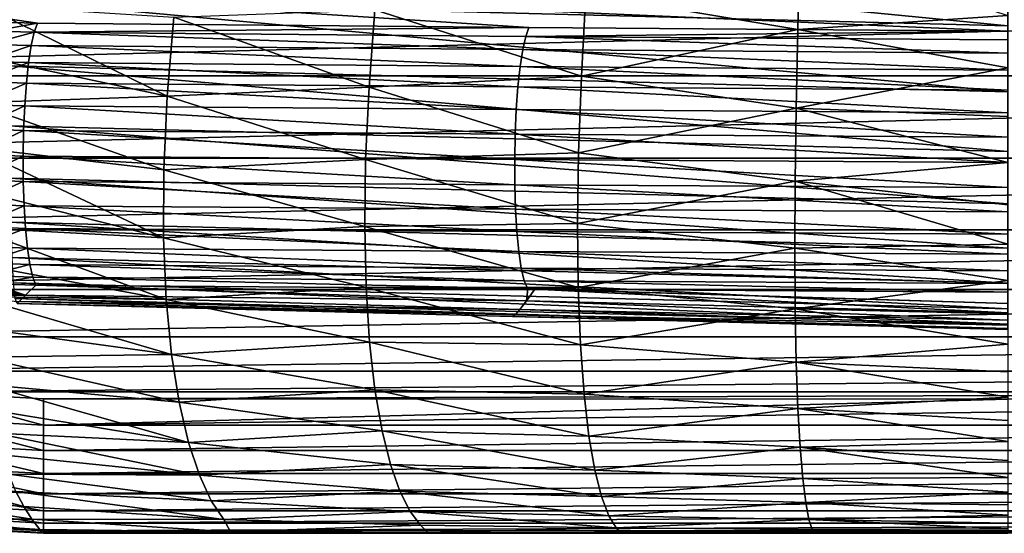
# Model space of a CAD drawing. Header units: metres. Extents: x -22 to 22, y 0 to 204.
# Tile 12 of 256: x -7.31 to -0.03, y 0 to 3.8. Entities that reach past the tile are written whole.
import ezdxf

# ---------------------------------------------------------------- set-up
doc = ezdxf.new("R2010")
doc.units = ezdxf.units.M
doc.layers.add('solid_002_SW0002', color=7, linetype='CONTINUOUS')
doc.layers.add('solid_002_SW0002_01', color=7, linetype='CONTINUOUS')

msp = doc.modelspace()

# ---------------------------------------------------------------- linework, layer by layer
at = {"layer": 'solid_002_SW0002'}
for points in [[(-7.372696, 3.951158, 221.733887), (-7.365686, 4.479166, 221.99472), (-0.000014, 3.759505, 221.927399)], [(-7.365686, 4.479166, 221.99472), (-0.000046, 4.287212, 222.187607), (-0.000014, 3.759505, 221.927399)], [(-3.120646, 3.995315, 204.955002), (-1.54017, 4.341335, 204.712952), (-1.552796, 3.731165, 205.006897)], [(-1.552796, 3.731165, 205.006897), (-1.54017, 4.341335, 204.712952), (0, 3.835485, 204.928116)], [(-9.59673, 4.139761, 212.06868), (-7.179771, 3.778459, 210.475739), (-3.542298, 3.747047, 209.990494)], [(-9.59673, 4.139761, 212.06868), (-7.474617, 3.785138, 210.530502), (-7.179771, 3.778459, 210.475739)], [(-7.376953, 3.461689, 221.406357), (-7.372696, 3.951158, 221.733887), (-0.000021, 3.270331, 221.600555)], [(-7.372696, 3.951158, 221.733887), (-0.000014, 3.759505, 221.927399), (-0.000021, 3.270331, 221.600555)], [(-4.682872, 3.877275, 205.157761), (-3.120646, 3.995315, 204.955002), (-3.154268, 3.386168, 205.278381)], [(-3.154268, 3.386168, 205.278381), (-3.120646, 3.995315, 204.955002), (-1.552796, 3.731165, 205.006897)], [(-7.62896, 3.538368, 205.835541), (-7.592731, 3.912522, 205.625763), (-6.21871, 3.238912, 205.730682)], [(-7.592731, 3.912522, 205.625763), (-6.170658, 3.824436, 205.392792), (-6.21871, 3.238912, 205.730682)], [(-6.170658, 3.824436, 205.392792), (-4.682872, 3.877275, 205.157761), (-4.725639, 3.304263, 205.47551)], [(-4.725639, 3.304263, 205.47551), (-4.682872, 3.877275, 205.157761), (-3.154268, 3.386168, 205.278381)], [(-6.21871, 3.238912, 205.730682), (-6.170658, 3.824436, 205.392792), (-4.725639, 3.304263, 205.47551)], [(-1.552796, 3.731165, 205.006897), (0, 3.835485, 204.928116), (0, 3.449124, 205.134079)], [(-7.508487, 3.718988, 210.35556), (-7.544889, 3.621529, 210.198624), (-7.203577, 3.712215, 210.30011)], [(-7.508487, 3.718988, 210.35556), (-7.179771, 3.778459, 210.475739), (-7.474617, 3.785138, 210.530502)], [(-7.508487, 3.718988, 210.35556), (-7.203577, 3.712215, 210.30011), (-7.179771, 3.778459, 210.475739)], [(-7.203577, 3.712215, 210.30011), (-3.542298, 3.747047, 209.990494), (-7.179771, 3.778459, 210.475739)], [(-7.203577, 3.712215, 210.30011), (-3.566176, 3.681273, 209.815979), (-3.542298, 3.747047, 209.990494)], [(-3.566176, 3.681273, 209.815979), (0, 3.720393, 209.532623), (-3.542298, 3.747047, 209.990494)], [(-0.000215, 3.654422, 209.354889), (0, 3.720393, 209.532623), (-3.566176, 3.681273, 209.815979)], [(-3.154268, 3.386168, 205.278381), (-1.552796, 3.731165, 205.006897), (-1.56613, 3.14865, 205.337097)], [(-1.56613, 3.14865, 205.337097), (-1.552796, 3.731165, 205.006897), (0, 3.449124, 205.134079)], [(-7.544889, 3.621529, 210.198624), (-7.225594, 3.613775, 210.14003), (-7.203577, 3.712215, 210.30011)], [(-7.203577, 3.712215, 210.30011), (-7.225594, 3.613775, 210.14003), (-3.588186, 3.583505, 209.656525)], [(-7.203577, 3.712215, 210.30011), (-3.588186, 3.583505, 209.656525), (-3.566176, 3.681273, 209.815979)], [(0.000056, 3.556728, 209.193024), (-3.566176, 3.681273, 209.815979), (-3.588186, 3.583505, 209.656525)], [(0.000056, 3.556728, 209.193024), (-0.000215, 3.654422, 209.354889), (-3.566176, 3.681273, 209.815979)], [(-7.544889, 3.621529, 210.198624), (-7.5777, 3.495617, 210.062531), (-7.225594, 3.613775, 210.14003)], [(-7.5777, 3.495617, 210.062531), (-7.245032, 3.48666, 210.001236), (-7.225594, 3.613775, 210.14003)], [(-7.225594, 3.613775, 210.14003), (-7.245032, 3.48666, 210.001236), (-3.607644, 3.457293, 209.518112)], [(-7.225594, 3.613775, 210.14003), (-3.607644, 3.457293, 209.518112), (-3.588186, 3.583505, 209.656525)], [(-0.000027, 3.430879, 209.052536), (-3.588186, 3.583505, 209.656525), (-3.607644, 3.457293, 209.518112)], [(-0.000027, 3.430879, 209.052536), (0.000056, 3.556728, 209.193024), (-3.588186, 3.583505, 209.656525)], [(-7.654572, 3.187983, 206.055038), (-7.62896, 3.538368, 205.835541), (-6.21871, 3.238912, 205.730682)], [(-7.5777, 3.495617, 210.062531), (-7.605757, 3.345716, 209.952103), (-7.245032, 3.48666, 210.001236)], [(-7.605757, 3.345716, 209.952103), (-7.261198, 3.335424, 209.888687), (-7.245032, 3.48666, 210.001236)], [(-7.378384, 3.019144, 221.017746), (-7.376953, 3.461689, 221.406357), (-0.000006, 2.828017, 221.212662)], [(-7.376953, 3.461689, 221.406357), (-0.000021, 3.270331, 221.600555), (-0.000006, 2.828017, 221.212662)], [(-7.245032, 3.48666, 210.001236), (-7.261198, 3.335424, 209.888687), (-3.623859, 3.307114, 209.405624)], [(-7.245032, 3.48666, 210.001236), (-3.623859, 3.307114, 209.405624), (-3.607644, 3.457293, 209.518112)], [(0.000051, 3.281459, 208.9384), (-3.607644, 3.457293, 209.518112), (-3.623859, 3.307114, 209.405624)], [(0.000051, 3.281459, 208.9384), (-0.000027, 3.430879, 209.052536), (-3.607644, 3.457293, 209.518112)], [(-4.725639, 3.304263, 205.47551), (-3.154268, 3.386168, 205.278381), (-3.175206, 2.818307, 205.638412)], [(-3.175206, 2.818307, 205.638412), (-3.154268, 3.386168, 205.278381), (-1.56613, 3.14865, 205.337097)], [(-7.605757, 3.345716, 209.952103), (-7.628066, 3.17714, 209.871262), (-7.261198, 3.335424, 209.888687)], [(-7.628066, 3.17714, 209.871262), (-7.273511, 3.165478, 209.806412), (-7.261198, 3.335424, 209.888687)], [(-7.261198, 3.335424, 209.888687), (-7.273511, 3.165478, 209.806412), (-3.636257, 3.138293, 209.32309)], [(-7.261198, 3.335424, 209.888687), (-3.636257, 3.138293, 209.32309), (-3.623859, 3.307114, 209.405624)], [(-6.21871, 3.238912, 205.730682), (-4.725639, 3.304263, 205.47551), (-4.75073, 2.768497, 205.828476)], [(-4.75073, 2.768497, 205.828476), (-4.725639, 3.304263, 205.47551), (-3.175206, 2.818307, 205.638412)], [(-0.000017, 3.113811, 208.854431), (-3.623859, 3.307114, 209.405624), (-3.636257, 3.138293, 209.32309)], [(-0.000017, 3.113811, 208.854431), (0.000051, 3.281459, 208.9384), (-3.623859, 3.307114, 209.405624)], [(-7.654572, 3.187983, 206.055038), (-6.21871, 3.238912, 205.730682), (-6.243702, 2.692269, 206.108734)], [(-6.243702, 2.692269, 206.108734), (-6.21871, 3.238912, 205.730682), (-4.75073, 2.768497, 205.828476)], [(-7.670353, 2.859695, 206.284698), (-7.654572, 3.187983, 206.055038), (-6.243702, 2.692269, 206.108734)], [(-7.628066, 3.17714, 209.871262), (-7.643835, 2.995865, 209.822861), (-7.273511, 3.165478, 209.806412)], [(-7.643835, 2.995865, 209.822861), (-7.28153, 2.982911, 209.75737), (-7.273511, 3.165478, 209.806412)], [(-7.273511, 3.165478, 209.806412), (-7.28153, 2.982911, 209.75737), (-3.644396, 2.956818, 209.273392)], [(-7.273511, 3.165478, 209.806412), (-3.644396, 2.956818, 209.273392), (-3.636257, 3.138293, 209.32309)], [(0.000033, 2.933793, 208.803452), (-3.636257, 3.138293, 209.32309), (-3.644396, 2.956818, 209.273392)], [(0.000033, 2.933793, 208.803452), (-0.000017, 3.113811, 208.854431), (-3.636257, 3.138293, 209.32309)], [(-3.175206, 2.818307, 205.638412), (-1.56613, 3.14865, 205.337097), (-1.573931, 2.607677, 205.702911)], [(-7.643835, 2.995865, 209.822861), (-7.652506, 2.808318, 209.808624), (-7.28153, 2.982911, 209.75737)], [(-7.378384, 3.019144, 221.017746), (-0.000006, 2.828017, 221.212662), (-0.000017, 2.440125, 220.770355)], [(-7.376966, 2.631104, 220.574692), (-7.378384, 3.019144, 221.017746), (-0.000017, 2.440125, 220.770355)], [(-7.652506, 2.808318, 209.808624), (-7.28497, 2.794257, 209.743317), (-7.28153, 2.982911, 209.75737)], [(-7.28153, 2.982911, 209.75737), (-7.28497, 2.794257, 209.743317), (-3.64799, 2.769127, 209.258331)], [(-7.28153, 2.982911, 209.75737), (-3.64799, 2.769127, 209.258331), (-3.644396, 2.956818, 209.273392)], [(0, 2.747657, 208.787094), (-3.644396, 2.956818, 209.273392), (-3.64799, 2.769127, 209.258331)], [(0, 2.747657, 208.787094), (0.000033, 2.933793, 208.803452), (-3.644396, 2.956818, 209.273392)], [(-7.677104, 2.552128, 206.525101), (-7.670353, 2.859695, 206.284698), (-6.245812, 2.188187, 206.530533)], [(-7.670353, 2.859695, 206.284698), (-6.243702, 2.692269, 206.108734), (-6.245812, 2.188187, 206.530533)], [(-7.652506, 2.808318, 209.808624), (-7.653771, 2.621148, 209.829056), (-7.28497, 2.794257, 209.743317)], [(-7.653771, 2.621148, 209.829056), (-7.283706, 2.606268, 209.76474), (-7.28497, 2.794257, 209.743317)], [(-7.28497, 2.794257, 209.743317), (-3.646909, 2.581876, 209.278427), (-3.64799, 2.769127, 209.258331)], [(-7.28497, 2.794257, 209.743317), (-7.283706, 2.606268, 209.76474), (-3.646909, 2.581876, 209.278427)], [(-6.243702, 2.692269, 206.108734), (-4.75073, 2.768497, 205.828476), (-4.757964, 2.27301, 206.219757)], [(-4.757964, 2.27301, 206.219757), (-4.75073, 2.768497, 205.828476), (-3.183153, 2.295074, 206.038437)], [(-4.75073, 2.768497, 205.828476), (-3.175206, 2.818307, 205.638412), (-3.183153, 2.295074, 206.038437)], [(0.000031, 2.561796, 208.805908), (-3.64799, 2.769127, 209.258331), (-3.646909, 2.581876, 209.278427)], [(0.000031, 2.561796, 208.805908), (0, 2.747657, 208.787094), (-3.64799, 2.769127, 209.258331)], [(-3.183153, 2.295074, 206.038437), (-3.175206, 2.818307, 205.638412), (-1.573931, 2.607677, 205.702911)], [(-7.376966, 2.631104, 220.574692), (-0.000017, 2.440125, 220.770355), (-0.000002, 2.113285, 220.281174)], [(-7.372722, 2.304214, 220.084793), (-7.376966, 2.631104, 220.574692), (-0.000002, 2.113285, 220.281174)], [(-6.245812, 2.188187, 206.530533), (-6.243702, 2.692269, 206.108734), (-4.757964, 2.27301, 206.219757)], [(-7.675632, 2.265726, 206.775482), (-7.677104, 2.552128, 206.525101), (-6.245812, 2.188187, 206.530533)], [(-7.653771, 2.621148, 209.829056), (-7.647586, 2.44099, 209.883423), (-7.283706, 2.606268, 209.76474)], [(-7.647586, 2.44099, 209.883423), (-7.277784, 2.425676, 209.820877), (-7.283706, 2.606268, 209.76474)], [(-7.283706, 2.606268, 209.76474), (-3.641194, 2.401706, 209.332962), (-3.646909, 2.581876, 209.278427)], [(-7.283706, 2.606268, 209.76474), (-7.277784, 2.425676, 209.820877), (-3.641194, 2.401706, 209.332962)], [(-0.000013, 2.382587, 208.859253), (-3.646909, 2.581876, 209.278427), (-3.641194, 2.401706, 209.332962)], [(-0.000013, 2.382587, 208.859253), (0.000031, 2.561796, 208.805908), (-3.646909, 2.581876, 209.278427)], [(-3.183153, 2.295074, 206.038437), (-1.573931, 2.607677, 205.702911), (-1.576151, 2.111556, 206.107346)], [(-7.647586, 2.44099, 209.883423), (-7.63417, 2.274231, 209.969818), (-7.277784, 2.425676, 209.820877)], [(-7.63417, 2.274231, 209.969818), (-7.267416, 2.258945, 209.909714), (-7.277784, 2.425676, 209.820877)], [(-7.277784, 2.425676, 209.820877), (-3.631045, 2.235008, 209.419998), (-3.641194, 2.401706, 209.332962)], [(-7.277784, 2.425676, 209.820877), (-7.267416, 2.258945, 209.909714), (-3.631045, 2.235008, 209.419998)], [(0.000047, 2.216248, 208.945374), (-3.641194, 2.401706, 209.332962), (-3.631045, 2.235008, 209.419998)], [(0.000047, 2.216248, 208.945374), (-0.000013, 2.382587, 208.859253), (-3.641194, 2.401706, 209.332962)], [(-7.675632, 2.265726, 206.775482), (-6.245812, 2.188187, 206.530533), (-6.226271, 1.730815, 206.999329)], [(-7.666904, 2.001551, 207.033966), (-7.675632, 2.265726, 206.775482), (-6.226271, 1.730815, 206.999329)], [(-7.63417, 2.274231, 209.969818), (-7.613997, 2.126783, 210.085159), (-7.267416, 2.258945, 209.909714)], [(-7.613997, 2.126783, 210.085159), (-7.252975, 2.112055, 210.028076), (-7.267416, 2.258945, 209.909714)], [(-7.372722, 2.304214, 220.084793), (-0.000002, 2.113285, 220.281174), (-0.000023, 1.853067, 219.753479)], [(-7.365725, 2.044075, 219.556442), (-7.372722, 2.304214, 220.084793), (-0.000023, 1.853067, 219.753479)], [(-7.267416, 2.258945, 209.909714), (-3.616824, 2.087694, 209.536469), (-3.631045, 2.235008, 209.419998)], [(-7.267416, 2.258945, 209.909714), (-7.252975, 2.112055, 210.028076), (-3.616824, 2.087694, 209.536469)], [(-6.245812, 2.188187, 206.530533), (-4.757964, 2.27301, 206.219757), (-4.747939, 1.821256, 206.652359)], [(-4.757964, 2.27301, 206.219757), (-3.183153, 2.295074, 206.038437), (-3.178413, 1.8202, 206.481827)], [(-4.747939, 1.821256, 206.652359), (-4.757964, 2.27301, 206.219757), (-3.178413, 1.8202, 206.481827)], [(-3.178413, 1.8202, 206.481827), (-3.183153, 2.295074, 206.038437), (-1.576151, 2.111556, 206.107346)], [(-6.226271, 1.730815, 206.999329), (-6.245812, 2.188187, 206.530533), (-4.747939, 1.821256, 206.652359)], [(-0.000023, 2.068562, 209.061371), (-3.631045, 2.235008, 209.419998), (-3.616824, 2.087694, 209.536469)], [(-0.000023, 2.068562, 209.061371), (0.000047, 2.216248, 208.945374), (-3.631045, 2.235008, 209.419998)], [(-7.613997, 2.126783, 210.085159), (-7.587784, 2.003873, 210.225372), (-7.252975, 2.112055, 210.028076)], [(-7.587784, 2.003873, 210.225372), (-7.234979, 1.990268, 210.171692), (-7.252975, 2.112055, 210.028076)], [(-7.365725, 2.044075, 219.556442), (0.000001, 1.663932, 219.196243), (-7.356095, 1.855144, 218.998688)], [(-7.252975, 2.112055, 210.028076), (-3.599035, 1.964989, 209.678223), (-3.616824, 2.087694, 209.536469)], [(-7.252975, 2.112055, 210.028076), (-7.234979, 1.990268, 210.171692), (-3.599035, 1.964989, 209.678223)], [(0.000052, 1.944798, 209.203354), (-3.616824, 2.087694, 209.536469), (-3.599035, 1.964989, 209.678223)], [(0.000052, 1.944798, 209.203354), (-0.000023, 2.068562, 209.061371), (-3.616824, 2.087694, 209.536469)], [(-3.178413, 1.8202, 206.481827), (-1.576151, 2.111556, 206.107346), (-1.572983, 1.663698, 206.55336)], [(-7.6516, 1.754704, 207.304718), (-7.666904, 2.001551, 207.033966), (-6.226271, 1.730815, 206.999329)], [(-7.587784, 2.003873, 210.225372), (-7.55646, 1.909859, 210.385468), (-7.234979, 1.990268, 210.171692)], [(-7.55646, 1.909859, 210.385468), (-7.214092, 1.897989, 210.335281), (-7.234979, 1.990268, 210.171692)], [(-7.234979, 1.990268, 210.171692), (-3.578308, 1.871245, 209.84024), (-3.599035, 1.964989, 209.678223)], [(-7.234979, 1.990268, 210.171692), (-7.214092, 1.897989, 210.335281), (-3.578308, 1.871245, 209.84024)], [(-7.55646, 1.909859, 210.385468), (-7.521398, 1.848174, 210.559753), (-7.214092, 1.897989, 210.335281)], [(-7.214092, 1.897989, 210.335281), (-7.521398, 1.848174, 210.559753), (-7.190864, 1.839335, 210.513168)], [(-7.214092, 1.897989, 210.335281), (-7.190864, 1.839335, 210.513168), (-3.551922, 1.809858, 210.01593)], [(-7.214092, 1.897989, 210.335281), (-3.551922, 1.809858, 210.01593), (-3.578308, 1.871245, 209.84024)], [(-0.000202, 1.84943, 209.366364), (-3.599035, 1.964989, 209.678223), (-3.578308, 1.871245, 209.84024)], [(-0.000202, 1.84943, 209.366364), (0.000052, 1.944798, 209.203354), (-3.599035, 1.964989, 209.678223)], [(-7.84653, 1.863267, 210.633896), (-7.959531, 1.812689, 210.95372), (-7.267896, 1.764044, 210.924332)], [(-7.619816, 1.852108, 210.579102), (-7.84653, 1.863267, 210.633896), (-7.267896, 1.764044, 210.924332)], [(-7.521398, 1.848174, 210.559753), (-7.619816, 1.852108, 210.579102), (-7.267896, 1.764044, 210.924332)], [(-7.521398, 1.848174, 210.559753), (-7.267896, 1.764044, 210.924332), (-7.190864, 1.839335, 210.513168)], [(-7.356095, 1.855144, 218.998688), (0.000001, 1.663932, 219.196243), (-0.00007, 1.549124, 218.618988)], [(-7.356095, 1.855144, 218.998688), (-0.00007, 1.549124, 218.618988), (-7.343997, 1.740655, 218.421097)], [(-3.56159, 1.721364, 210.440048), (-7.190864, 1.839335, 210.513168), (-7.267896, 1.764044, 210.924332)], [(-3.551922, 1.809858, 210.01593), (-7.190864, 1.839335, 210.513168), (-3.56159, 1.721364, 210.440048)], [(-3.578308, 1.871245, 209.84024), (-3.551922, 1.809858, 210.01593), (0, 1.785966, 209.54483)], [(-0.000202, 1.84943, 209.366364), (-3.578308, 1.871245, 209.84024), (0, 1.785966, 209.54483)], [(-7.267896, 1.764044, 210.924332), (-7.959531, 1.812689, 210.95372), (-7.935363, 1.759828, 211.351059)], [(-7.267896, 1.764044, 210.924332), (-7.935363, 1.759828, 211.351059), (-7.314432, 1.718067, 211.337189)], [(-7.6516, 1.754704, 207.304718), (-6.226271, 1.730815, 206.999329), (-6.187148, 1.324113, 207.517517)], [(-7.629963, 1.521332, 207.592773), (-7.6516, 1.754704, 207.304718), (-6.187148, 1.324113, 207.517517)], [(-3.610124, 1.657802, 210.874481), (-7.267896, 1.764044, 210.924332), (-7.314432, 1.718067, 211.337189)], [(-3.56159, 1.721364, 210.440048), (-7.267896, 1.764044, 210.924332), (-3.610124, 1.657802, 210.874481)], [(-6.226271, 1.730815, 206.999329), (-4.747939, 1.821256, 206.652359), (-4.721905, 1.416673, 207.12886)], [(-4.747939, 1.821256, 206.652359), (-3.178413, 1.8202, 206.481827), (-3.161818, 1.397394, 206.971573)], [(-4.721905, 1.416673, 207.12886), (-4.747939, 1.821256, 206.652359), (-3.161818, 1.397394, 206.971573)], [(-3.551922, 1.809858, 210.01593), (-3.56159, 1.721364, 210.440048), (-3.498039, 1.809427, 210.008667)], [(0, 1.785966, 209.54483), (-3.551922, 1.809858, 210.01593), (-3.498039, 1.809427, 210.008667)], [(-3.498039, 1.809427, 210.008667), (-3.452847, 1.809065, 210.002579), (0, 1.785966, 209.54483)], [(-3.452847, 1.809065, 210.002579), (0.000027, 1.702107, 209.907288), (0, 1.785966, 209.54483)], [(-3.161818, 1.397394, 206.971573), (-3.178413, 1.8202, 206.481827), (-1.572983, 1.663698, 206.55336)], [(-7.343997, 1.740655, 218.421097), (0, 1.510632, 218.031586), (-7.329808, 1.70257, 217.840012)], [(-3.644595, 1.619335, 211.311432), (-7.314432, 1.718067, 211.337189), (-7.329808, 1.70257, 211.75)], [(0, 1.510632, 218.031586), (-7.329808, 1.70257, 211.75), (-7.329808, 1.70257, 217.840012)], [(0, 1.510632, 218.031586), (-3.66482, 1.606599, 211.75), (-7.329808, 1.70257, 211.75)], [(-3.644595, 1.619335, 211.311432), (-7.329808, 1.70257, 211.75), (-3.66482, 1.606599, 211.75)], [(-3.610124, 1.657802, 210.874481), (-7.314432, 1.718067, 211.337189), (-3.644595, 1.619335, 211.311432)], [(-6.187148, 1.324113, 207.517517), (-6.226271, 1.730815, 206.999329), (-4.721905, 1.416673, 207.12886)], [(-3.644595, 1.619335, 211.311432), (-3.66482, 1.606599, 211.75), (-0.000037, 1.518298, 211.38028)], [(0, 1.510632, 218.031586), (0, 1.510632, 211.75), (-3.66482, 1.606599, 211.75)], [(-0.000037, 1.518298, 211.38028), (-3.66482, 1.606599, 211.75), (0, 1.510632, 211.75)], [(-3.161818, 1.397394, 206.971573), (-1.572983, 1.663698, 206.55336), (-1.56482, 1.267263, 207.043518)], [(-7.602685, 1.304302, 207.895599), (-7.629963, 1.521332, 207.592773), (-6.187148, 1.324113, 207.517517)], [(-6.187148, 1.324113, 207.517517), (-4.721905, 1.416673, 207.12886), (-4.681616, 1.062193, 207.65097)], [(-4.721905, 1.416673, 207.12886), (-3.161818, 1.397394, 206.971573), (-3.134614, 1.02982, 207.509857)], [(-4.681616, 1.062193, 207.65097), (-4.721905, 1.416673, 207.12886), (-3.134614, 1.02982, 207.509857)], [(-3.134614, 1.02982, 207.509857), (-3.161818, 1.397394, 206.971573), (-1.56482, 1.267263, 207.043518)], [(-7.602685, 1.304302, 207.895599), (-6.187148, 1.324113, 207.517517), (-6.131123, 0.971181, 208.086166)], [(-6.131123, 0.971181, 208.086166), (-6.187148, 1.324113, 207.517517), (-4.681616, 1.062193, 207.65097)], [(-7.57021, 1.102986, 208.214508), (-7.602685, 1.304302, 207.895599), (-6.131123, 0.971181, 208.086166)], [(-3.134614, 1.02982, 207.509857), (-1.56482, 1.267263, 207.043518), (-1.552213, 0.924764, 207.579697)], [(-7.57021, 1.102986, 208.214508), (-6.131123, 0.971181, 208.086166), (-6.061264, 0.673593, 208.704422)], [(-7.532546, 0.915201, 208.55423), (-7.57021, 1.102986, 208.214508), (-6.061264, 0.673593, 208.704422)], [(-8.070413, 0.853778, 223.761398), (-7.13354, 0.800967, 223.761124), (-8.051895, 1.0485, 223.781677)], [(-7.13354, 0.800967, 223.761124), (-7.133462, 0.996241, 223.781403), (-8.051895, 1.0485, 223.781677)], [(8.051895, 1.0485, 223.781677), (-7.133462, 0.996241, 223.781403), (-0.000277, 0.994749, 223.781387)], [(-6.131123, 0.971181, 208.086166), (-4.681616, 1.062193, 207.65097), (-4.629179, 0.759753, 208.219131)], [(-4.681616, 1.062193, 207.65097), (-3.134614, 1.02982, 207.509857), (-3.098343, 0.719582, 208.097626)], [(-4.629179, 0.759753, 208.219131), (-4.681616, 1.062193, 207.65097), (-3.098343, 0.719582, 208.097626)], [(-3.098343, 0.719582, 208.097626), (-3.134614, 1.02982, 207.509857), (-1.552213, 0.924764, 207.579697)], [(-7.13354, 0.800967, 223.761124), (7.133462, 0.996241, 223.781403), (-0.000277, 0.994749, 223.781387)], [(7.13354, 0.800967, 223.761124), (7.133462, 0.996241, 223.781403), (-7.13354, 0.800967, 223.761124)], [(-7.13354, 0.800967, 223.761124), (-0.000277, 0.994749, 223.781387), (-7.133462, 0.996241, 223.781403)], [(-6.061264, 0.673593, 208.704422), (-6.131123, 0.971181, 208.086166), (-4.629179, 0.759753, 208.219131)], [(-7.489845, 0.740784, 208.917252), (-7.532546, 0.915201, 208.55423), (-6.061264, 0.673593, 208.704422)], [(-3.098343, 0.719582, 208.097626), (-1.552213, 0.924764, 207.579697), (-1.535826, 0.637687, 208.16272)], [(-8.091478, 0.667129, 223.703339), (-7.133598, 0.613218, 223.703079), (-8.070413, 0.853778, 223.761398)], [(-7.133598, 0.613218, 223.703079), (-7.13354, 0.800967, 223.761124), (-8.070413, 0.853778, 223.761398)], [(-7.489845, 0.740784, 208.917252), (-6.061264, 0.673593, 208.704422), (-5.980789, 0.430981, 209.369354)], [(-7.442839, 0.581669, 209.301331), (-7.489845, 0.740784, 208.917252), (-5.980789, 0.430981, 209.369354)], [(7.13354, 0.800967, 223.761124), (-7.13354, 0.800967, 223.761124), (-7.133598, 0.613218, 223.703079)], [(7.133598, 0.613218, 223.703079), (7.13354, 0.800967, 223.761124), (-7.133598, 0.613218, 223.703079)], [(-6.061264, 0.673593, 208.704422), (-4.629179, 0.759753, 208.219131), (-4.566908, 0.50984, 208.832184)], [(-4.629179, 0.759753, 208.219131), (-3.098343, 0.719582, 208.097626), (-3.054729, 0.467224, 208.734192)], [(-4.566908, 0.50984, 208.832184), (-4.629179, 0.759753, 208.219131), (-3.054729, 0.467224, 208.734192)], [(-8.11087, 0.495341, 223.609695), (-7.133633, 0.442368, 223.610809), (-8.091478, 0.667129, 223.703339)], [(-7.133633, 0.442368, 223.610809), (-7.133598, 0.613218, 223.703079), (-8.091478, 0.667129, 223.703339)], [(-5.980789, 0.430981, 209.369354), (-6.061264, 0.673593, 208.704422), (-4.566908, 0.50984, 208.832184)], [(-3.054729, 0.467224, 208.734192), (-3.098343, 0.719582, 208.097626), (-1.535826, 0.637687, 208.16272)], [(7.133598, 0.613218, 223.703079), (-7.133598, 0.613218, 223.703079), (-7.133633, 0.442368, 223.610809)], [(7.133633, 0.442368, 223.610809), (7.133598, 0.613218, 223.703079), (-7.133633, 0.442368, 223.610809)], [(-3.054729, 0.467224, 208.734192), (-1.535826, 0.637687, 208.16272), (-1.516389, 0.406127, 208.792099)], [(-8.467696, 0.518586, 209.902664), (-7.33784, 0.310676, 210.133087), (-7.280868, 0.199507, 210.580231)], [(-8.369965, 0.285871, 210.679977), (-8.467696, 0.518586, 209.902664), (-7.280868, 0.199507, 210.580231)], [(-7.39201, 0.438204, 209.706604), (-7.442839, 0.581669, 209.301331), (-5.980789, 0.430981, 209.369354)], [(-8.12784, 0.34503, 223.484116), (-7.133645, 0.291477, 223.486221), (-8.11087, 0.495341, 223.609695)], [(-7.133645, 0.291477, 223.486221), (-7.133633, 0.442368, 223.610809), (-8.11087, 0.495341, 223.609695)], [(-7.39201, 0.438204, 209.706604), (-5.980789, 0.430981, 209.369354), (-5.892796, 0.241462, 210.076523)], [(-7.33784, 0.310676, 210.133087), (-7.39201, 0.438204, 209.706604), (-5.892796, 0.241462, 210.076523)], [(7.133633, 0.442368, 223.610809), (-7.133633, 0.442368, 223.610809), (-7.133645, 0.291477, 223.486221)], [(7.133645, 0.291477, 223.486221), (7.133633, 0.442368, 223.610809), (-7.133645, 0.291477, 223.486221)], [(-5.980789, 0.430981, 209.369354), (-4.566908, 0.50984, 208.832184), (-4.497162, 0.311396, 209.487411)], [(-4.566908, 0.50984, 208.832184), (-3.054729, 0.467224, 208.734192), (-3.005544, 0.271574, 209.41713)], [(-4.497162, 0.311396, 209.487411), (-4.566908, 0.50984, 208.832184), (-3.005544, 0.271574, 209.41713)], [(-3.005544, 0.271574, 209.41713), (-3.054729, 0.467224, 208.734192), (-1.516389, 0.406127, 208.792099)], [(-5.892796, 0.241462, 210.076523), (-5.980789, 0.430981, 209.369354), (-4.497162, 0.311396, 209.487411)], [(-3.005544, 0.271574, 209.41713), (-1.516389, 0.406127, 208.792099), (-1.494648, 0.228783, 209.466003)], [(-8.141736, 0.221983, 223.331406), (-7.133633, 0.16769, 223.334686), (-8.12784, 0.34503, 223.484116)], [(-7.133633, 0.16769, 223.334686), (-7.133645, 0.291477, 223.486221), (-8.12784, 0.34503, 223.484116)], [(-7.33784, 0.310676, 210.133087), (-5.892796, 0.241462, 210.076523), (-5.799968, 0.102504, 210.821182)], [(-7.280868, 0.199507, 210.580231), (-7.33784, 0.310676, 210.133087), (-5.799968, 0.102504, 210.821182)], [(7.133645, 0.291477, 223.486221), (-7.133645, 0.291477, 223.486221), (-7.133633, 0.16769, 223.334686)], [(7.133633, 0.16769, 223.334686), (7.133645, 0.291477, 223.486221), (-7.133633, 0.16769, 223.334686)], [(-5.892796, 0.241462, 210.076523), (-4.497162, 0.311396, 209.487411), (-4.422155, 0.162352, 210.181122)], [(-4.497162, 0.311396, 209.487411), (-3.005544, 0.271574, 209.41713), (-2.952467, 0.130307, 210.142975)], [(-4.422155, 0.162352, 210.181122), (-4.497162, 0.311396, 209.487411), (-2.952467, 0.130307, 210.142975)], [(-8.369965, 0.285871, 210.679977), (-7.280868, 0.199507, 210.580231), (-7.22157, 0.105068, 211.047501)], [(-8.268249, 0.109239, 211.496292), (-8.369965, 0.285871, 210.679977), (-7.22157, 0.105068, 211.047501)], [(-8.152021, 0.130938, 223.157455), (-7.133597, 0.075733, 223.161972), (-8.141736, 0.221983, 223.331406)], [(-7.133597, 0.075733, 223.161972), (-7.133633, 0.16769, 223.334686), (-8.141736, 0.221983, 223.331406)], [(-5.799968, 0.102504, 210.821182), (-5.892796, 0.241462, 210.076523), (-4.422155, 0.162352, 210.181122)], [(-2.952467, 0.130307, 210.142975), (-3.005544, 0.271574, 209.41713), (-1.494648, 0.228783, 209.466003)], [(-2.952467, 0.130307, 210.142975), (-1.494648, 0.228783, 209.466003), (-1.471303, 0.103493, 210.181885)], [(-7.22157, 0.105068, 211.047501), (-7.280868, 0.199507, 210.580231), (-5.799968, 0.102504, 210.821182)], [(7.133633, 0.16769, 223.334686), (-7.133633, 0.16769, 223.334686), (-7.133597, 0.075733, 223.161972)], [(7.133597, 0.075733, 223.161972), (7.133633, 0.16769, 223.334686), (-7.133597, 0.075733, 223.161972)], [(-5.799968, 0.102504, 210.821182), (-4.422155, 0.162352, 210.181122), (-4.343765, 0.060335, 210.909592)], [(-4.422155, 0.162352, 210.181122), (-2.952467, 0.130307, 210.142975), (-2.896919, 0.040756, 210.908096)], [(-4.343765, 0.060335, 210.909592), (-4.422155, 0.162352, 210.181122), (-2.896919, 0.040756, 210.908096)], [(-8.119154, 0.09071, 211.500214), (-8.268249, 0.109239, 211.496292), (-7.22157, 0.105068, 211.047501)], [(-8.158301, 0.0754, 222.968964), (-8.160682, 0.057526, 222.779755), (-7.133462, 0, 222.779922)], [(-8.158301, 0.0754, 222.968964), (-7.13354, 0.019116, 222.974655), (-8.152021, 0.130938, 223.157455)], [(-8.158301, 0.0754, 222.968964), (-7.133462, 0, 222.779922), (-7.13354, 0.019116, 222.974655)], [(-7.13354, 0.019116, 222.974655), (-7.133597, 0.075733, 223.161972), (-8.152021, 0.130938, 223.157455)], [(-8.119154, 0.09071, 211.500214), (-7.22157, 0.105068, 211.047501), (-7.160314, 0.027784, 211.534653)], [(-8.109618, 0.059702, 211.75795), (-8.119154, 0.09071, 211.500214), (-7.160314, 0.027784, 211.534653)], [(-7.22157, 0.105068, 211.047501), (-5.799968, 0.102504, 210.821182), (-5.75157, 0.01065, 211.615692)], [(-7.22157, 0.105068, 211.047501), (-5.75157, 0.01065, 211.615692), (-7.160314, 0.027784, 211.534653)], [(7.133597, 0.075733, 223.161972), (-7.133597, 0.075733, 223.161972), (-7.13354, 0.019116, 222.974655)], [(7.13354, 0.019116, 222.974655), (7.133597, 0.075733, 223.161972), (-7.13354, 0.019116, 222.974655)], [(-5.799968, 0.102504, 210.821182), (-4.343765, 0.060335, 210.909592), (-5.75157, 0.01065, 211.615692)], [(-2.896919, 0.040756, 210.908096), (-2.952467, 0.130307, 210.142975), (-1.471303, 0.103493, 210.181885)], [(-2.896919, 0.040756, 210.908096), (-1.471303, 0.103493, 210.181885), (-1.446941, 0.027896, 210.937073)], [(-7.133462, 0, 211.941132), (-7.133462, 0, 222.779922), (-8.160682, 0.057526, 222.779755)], [(-8.092123, 0.050083, 211.970963), (-7.133462, 0, 211.941132), (-8.160682, 0.057526, 222.779755)], [(-7.146921, 0.006954, 211.737427), (-8.109618, 0.059702, 211.75795), (-7.160314, 0.027784, 211.534653)], [(-7.143352, 0.003752, 211.791458), (-8.092123, 0.050083, 211.970963), (-8.109618, 0.059702, 211.75795)], [(-7.146921, 0.006954, 211.737427), (-7.143352, 0.003752, 211.791458), (-8.109618, 0.059702, 211.75795)], [(-7.143352, 0.003752, 211.791458), (-7.133462, 0, 211.941132), (-8.092123, 0.050083, 211.970963)], [(-7.146921, 0.006954, 211.737427), (-7.160314, 0.027784, 211.534653), (-5.75157, 0.01065, 211.615692)], [(-7.146921, 0.006954, 211.737427), (-5.75157, 0.01065, 211.615692), (-7.143352, 0.003752, 211.791458)], [(-7.143352, 0.003752, 211.791458), (-5.75157, 0.01065, 211.615692), (-7.133462, 0, 211.941132)], [(7.13354, 0.019116, 222.974655), (-7.13354, 0.019116, 222.974655), (-7.133462, 0, 222.779922)], [(7.13354, 0.019116, 222.974655), (-7.133462, 0, 222.779922), (-0.000277, 0, 222.781418)], [(-7.133462, 0, 211.941132), (-5.75157, 0.01065, 211.615692), (-4.289751, 0.002985, 211.679184)], [(-7.133462, 0, 211.941132), (-4.289751, 0.002985, 211.679184), (-3.719819, 0.001618, 211.697769)], [(-3.657143, 0, 211.794632), (-7.133462, 0, 211.941132), (-3.719819, 0.001618, 211.697769)], [(-5.75157, 0.01065, 211.615692), (-4.343765, 0.060335, 210.909592), (-4.289751, 0.002985, 211.679184)], [(-4.289751, 0.002985, 211.679184), (-4.343765, 0.060335, 210.909592), (-2.896919, 0.040756, 210.908096)], [(-4.289751, 0.002985, 211.679184), (-2.896919, 0.040756, 210.908096), (-2.864593, 0.000529, 211.720047)], [(-4.289751, 0.002985, 211.679184), (-2.864593, 0.000529, 211.720047), (-3.719819, 0.001618, 211.697769)], [(-3.657143, 0, 211.794632), (-3.719819, 0.001618, 211.697769), (-2.864593, 0.000529, 211.720047)], [(-3.657143, 0, 211.794632), (-2.864593, 0.000529, 211.720047), (-1.850988, 0, 211.760254)], [(-2.896919, 0.040756, 210.908096), (-1.446941, 0.027896, 210.937073), (-2.864593, 0.000529, 211.720047)], [(-2.864593, 0.000529, 211.720047), (-1.446941, 0.027896, 210.937073), (-1.455848, 0.000027, 211.743546)], [(-1.850988, 0, 211.760254), (-2.864593, 0.000529, 211.720047), (-1.455848, 0.000027, 211.743546)], [(-1.850988, 0, 211.760254), (-1.455848, 0.000027, 211.743546), (0, 0, 211.75)], [(-1.455848, 0.000027, 211.743546), (0, 0.0085, 211.26619), (0, 0, 211.75)], [(-3.657143, 0, 211.794632), (-7.133462, 0, 222.779922), (-7.133462, 0, 211.941132)], [(-3.657143, 0, 211.794632), (-1.850988, 0, 211.760254), (-7.133462, 0, 222.779922)], [(-0.000277, 0, 222.781418), (-7.133462, 0, 222.779922), (-1.850988, 0, 211.760254)], [(-0.000277, 0, 222.781418), (-1.850988, 0, 211.760254), (0, 0, 211.75)]]:
    msp.add_3dface(points, dxfattribs=at)
at = {"layer": 'solid_002_SW0002_01'}
for points in [[(0, 4.376807, 211.982391), (-9.59673, 4.139761, 212.06868), (0, 3.720393, 209.532623)], [(-9.59673, 4.139761, 212.06868), (-3.542298, 3.747047, 209.990494), (0, 3.720393, 209.532623)], [(-13.526009, 4.070417, 223.797501), (-12.914386, 3.387561, 223.793915), (13.526008, 4.070417, 223.797501)], [(-12.914386, 3.387561, 223.793915), (12.914386, 3.387561, 223.793915), (13.526008, 4.070417, 223.797501)], [(-1.56613, 3.14865, 205.337097), (0, 3.449124, 205.134079), (0, 3.086624, 205.349762)], [(-12.914386, 3.387561, 223.793915), (-12.22986, 2.777708, 223.790726), (12.914386, 3.387561, 223.793915)], [(-12.22986, 2.777708, 223.790726), (12.22986, 2.777708, 223.790726), (12.914386, 3.387561, 223.793915)], [(-1.573931, 2.607677, 205.702911), (-1.56613, 3.14865, 205.337097), (0, 2.747868, 205.575027)], [(-1.56613, 3.14865, 205.337097), (0, 3.086624, 205.349762), (0, 2.747868, 205.575027)], [(-12.22986, 2.777708, 223.790726), (-11.483061, 2.248631, 223.787949), (12.22986, 2.777708, 223.790726)], [(-11.483061, 2.248631, 223.787949), (11.48306, 2.248631, 223.787949), (12.22986, 2.777708, 223.790726)], [(-1.573931, 2.607677, 205.702911), (0, 2.747868, 205.575027), (0, 2.432829, 205.809525)], [(-1.576151, 2.111556, 206.107346), (-1.573931, 2.607677, 205.702911), (0, 2.140954, 206.053223)], [(-1.573931, 2.607677, 205.702911), (0, 2.432829, 205.809525), (0, 2.140954, 206.053223)], [(-11.483061, 2.248631, 223.787949), (-10.678927, 1.805105, 223.785629), (11.48306, 2.248631, 223.787949)], [(-10.678927, 1.805105, 223.785629), (10.678927, 1.805105, 223.785629), (11.48306, 2.248631, 223.787949)], [(-1.576151, 2.111556, 206.107346), (0, 2.140954, 206.053223), (0, 1.871553, 206.306122)], [(-7.365725, 2.044075, 219.556442), (-0.000023, 1.853067, 219.753479), (0.000001, 1.663932, 219.196243)], [(-1.572983, 1.663698, 206.55336), (-1.576151, 2.111556, 206.107346), (0, 1.871553, 206.306122)], [(-1.572983, 1.663698, 206.55336), (0, 1.871553, 206.306122), (0, 1.624924, 206.567093)], [(-10.678927, 1.805105, 223.785629), (-9.833591, 1.455446, 223.783798), (10.678927, 1.805105, 223.785629)], [(-9.833591, 1.455446, 223.783798), (9.833591, 1.455447, 223.783798), (10.678927, 1.805105, 223.785629)], [(-3.498039, 1.809427, 210.008667), (-3.56159, 1.721364, 210.440048), (0, 1.633317, 210.272766)], [(-3.498039, 1.809427, 210.008667), (0, 1.633317, 210.272766), (0.000027, 1.702107, 209.907288)], [(-3.452847, 1.809065, 210.002579), (-3.498039, 1.809427, 210.008667), (0.000027, 1.702107, 209.907288)], [(-7.343997, 1.740655, 218.421097), (-0.00007, 1.549124, 218.618988), (0, 1.510632, 218.031586)], [(-3.56159, 1.721364, 210.440048), (-3.610124, 1.657802, 210.874481), (0.000002, 1.579658, 210.640869)], [(-3.56159, 1.721364, 210.440048), (0.000002, 1.579658, 210.640869), (0, 1.633317, 210.272766)], [(-3.610124, 1.657802, 210.874481), (-3.644595, 1.619335, 211.311432), (0, 1.541296, 211.010437)], [(-3.644595, 1.619335, 211.311432), (-0.000037, 1.518298, 211.38028), (0, 1.541296, 211.010437)], [(-3.610124, 1.657802, 210.874481), (0, 1.541296, 211.010437), (0.000002, 1.579658, 210.640869)], [(-1.572983, 1.663698, 206.55336), (0, 1.624924, 206.567093), (0, 1.401538, 206.834137)], [(-1.56482, 1.267263, 207.043518), (-1.572983, 1.663698, 206.55336), (0, 1.401538, 206.834137)], [(-9.833591, 1.455446, 223.783798), (-8.951017, 1.201291, 223.782471), (9.833591, 1.455447, 223.783798)], [(-8.951017, 1.201291, 223.782471), (8.951017, 1.201291, 223.782471), (9.833591, 1.455447, 223.783798)], [(-1.56482, 1.267263, 207.043518), (0, 1.401538, 206.834137), (0, 1.197128, 207.111099)], [(-1.56482, 1.267263, 207.043518), (0, 1.197128, 207.111099), (0, 1.008135, 207.40303)], [(-1.552213, 0.924764, 207.579697), (-1.56482, 1.267263, 207.043518), (0, 1.008135, 207.40303)], [(-8.951017, 1.201291, 223.782471), (-8.051895, 1.0485, 223.781677), (8.951017, 1.201291, 223.782471)], [(-8.051895, 1.0485, 223.781677), (8.051895, 1.0485, 223.781677), (8.951017, 1.201291, 223.782471)], [(-8.051895, 1.0485, 223.781677), (-7.133462, 0.996241, 223.781403), (8.051895, 1.0485, 223.781677)], [(-1.552213, 0.924764, 207.579697), (0, 1.008135, 207.40303), (0, 0.835058, 207.71019)], [(-1.552213, 0.924764, 207.579697), (0, 0.835058, 207.71019), (0, 0.67908, 208.030975)], [(-1.535826, 0.637687, 208.16272), (-1.552213, 0.924764, 207.579697), (0, 0.67908, 208.030975)], [(-1.535826, 0.637687, 208.16272), (0, 0.67908, 208.030975), (0, 0.538863, 208.368607)], [(-1.535826, 0.637687, 208.16272), (0, 0.538863, 208.368607), (0, 0.413637, 208.726547)], [(-1.516389, 0.406127, 208.792099), (-1.535826, 0.637687, 208.16272), (0, 0.413637, 208.726547)], [(-1.516389, 0.406127, 208.792099), (0, 0.413637, 208.726547), (0, 0.304056, 209.105194)], [(-1.494648, 0.228783, 209.466003), (-1.516389, 0.406127, 208.792099), (0, 0.304056, 209.105194)], [(-1.494648, 0.228783, 209.466003), (0, 0.304056, 209.105194), (0, 0.211023, 209.503052)], [(-1.494648, 0.228783, 209.466003), (0, 0.211023, 209.503052), (0, 0.134986, 209.918594)], [(-1.471303, 0.103493, 210.181885), (-1.494648, 0.228783, 209.466003), (0, 0.134986, 209.918594)], [(-1.471303, 0.103493, 210.181885), (0, 0.134986, 209.918594), (0, 0.07602, 210.350571)], [(-1.471303, 0.103493, 210.181885), (0, 0.07602, 210.350571), (0, 0.033869, 210.799744)], [(-1.446941, 0.027896, 210.937073), (-1.471303, 0.103493, 210.181885), (0, 0.033869, 210.799744)], [(-1.455848, 0.000027, 211.743546), (-1.446941, 0.027896, 210.937073), (0, 0.0085, 211.26619)], [(-1.446941, 0.027896, 210.937073), (0, 0.033869, 210.799744), (0, 0.0085, 211.26619)]]:
    msp.add_3dface(points, dxfattribs=at)

doc.saveas('drawing.dxf')
